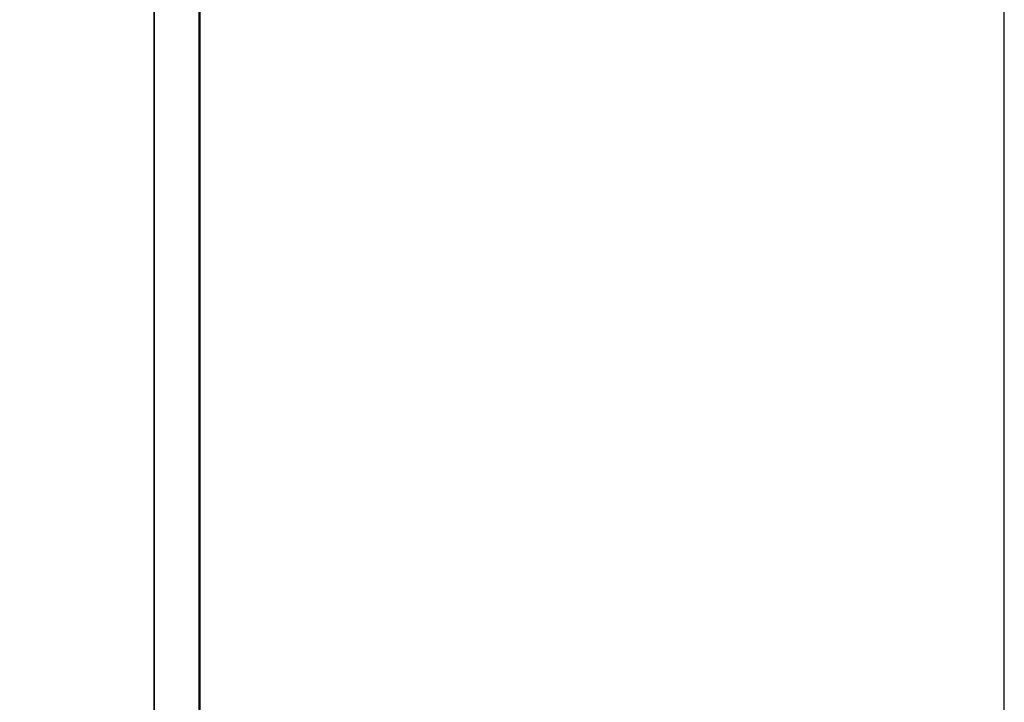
# Model space of a CAD drawing. Header units: inches. Extents: x 0 to 136, y 2 to 86.
# Tile 9 of 160: x 17.95 to 20.41, y 46.17 to 47.87. Entities that reach past the tile are written whole.
import ezdxf

# ---------------------------------------------------------------- set-up
doc = ezdxf.new("R2010")
doc.units = ezdxf.units.IN
doc.header["$LTSCALE"] = 4
doc.header["$MEASUREMENT"] = 0
for name, color, linetype, lineweight in [('Dimension (ANSI)', 7, 'Continuous', 25), ('Visible (ANSI)', 7, 'Continuous', 50), ('Visible Narrow (ANSI)', 7, 'Continuous', 35)]:
    doc.layers.add(name, color=color, linetype=linetype, lineweight=lineweight)
doc.styles.add('Note Text (ANSI)', font='tahoma.ttf')
doc.dimstyles.new('Default (ANSI)', dxfattribs={"dimscale": 4, "dimtxt": 0.12, "dimasz": 0.098425, "dimexe": 0.125, "dimexo": 0.0625, "dimgap": 0.031496, "dimtad": 0, "dimtih": 1, "dimtoh": 1, "dimrnd": 1e-08, "dimzin": 4, "dimdsep": 46, "dimtxsty": 'Note Text (ANSI)', "dimcen": 0.09, "dimdle": 0.393701, "dimclrd": 256, "dimclre": 256, "dimclrt": 256, "dimadec": 0, "dimazin": 1, "dimtfac": 1, "dimtofl": 0, "dimtmove": 0, "dimatfit": 3, "dimfxl": 1, "dimtolj": 1, "dimtzin": 4, "dimlwd": -1, "dimlwe": -1, "dimarcsym": 0})

# ---------------------------------------------------------------- blocks, each defined once
blk = doc.blocks.new('*D7')
at = {"layer": 'Defpoints', "color": 0, "transparency": 16777216}
for p in [(20.4062, 72.3283), (10.0155, 68.8637), (20.4062, 44.8441)]:
    blk.add_point(p, dxfattribs=at)
at = {"layer": 'Dimension (ANSI)', "transparency": 16777216}
for p, q in [((10.0155, 69.1137), (10.0155, 72.8283)), ((20.4062, 45.0941), (20.4062, 72.8283)), ((10.4092, 72.3283), (14.3143, 72.3283)), ((20.0125, 72.3283), (16.1075, 72.3283))]:
    blk.add_line(p, q, dxfattribs=at)
for points in [[(10.4092, 72.3939), (10.4092, 72.2627), (10.0155, 72.3283)], [(20.0125, 72.3939), (20.0125, 72.2627), (20.4062, 72.3283)]]:
    blk.add_solid(points, dxfattribs=at)
at = {"layer": 'Dimension (ANSI)', "transparency": 16777216, "insert": (14.4403, 72.5783), "char_height": 0.48, "attachment_point": 1, "style": 'Note Text (ANSI)'}
blk.add_mtext('\\A1;10.39', dxfattribs=at)

msp = doc.modelspace()

# ---------------------------------------------------------------- linework, layer by layer
at = {"layer": 'Visible (ANSI)'}
msp.add_line((18.4011, 68.8871), (18.4011, 20.7154), dxfattribs=at)
at = {"layer": 'Visible Narrow (ANSI)'}
msp.add_line((18.2882, 20.6763), (18.2882, 68.9262), dxfattribs=at)

# ---------------------------------------------------------------- dimensions: what is measured, and where the dimension line sits
at = {"layer": 'Dimension (ANSI)'}
dim = msp.add_linear_dim(base=(20.4062, 72.3283), p1=(10.0155, 68.8637), p2=(20.4062, 44.8441), dimstyle='Default (ANSI)', override={"dimgap": 0.031496, "dimtih": 0, "dimtoh": 0, "dimdec": 2, "dimtol": 0, "dimlim": 0, "dimtp": 0, "dimtm": 0, "dimtdec": 2, "dimatfit": 1}, dxfattribs=at)
dim.commit()
dim.dimension.update_dxf_attribs({"geometry": '*D7', "text_midpoint": (15.2109, 72.3283), "dimtype": 160})

doc.saveas('drawing.dxf')
